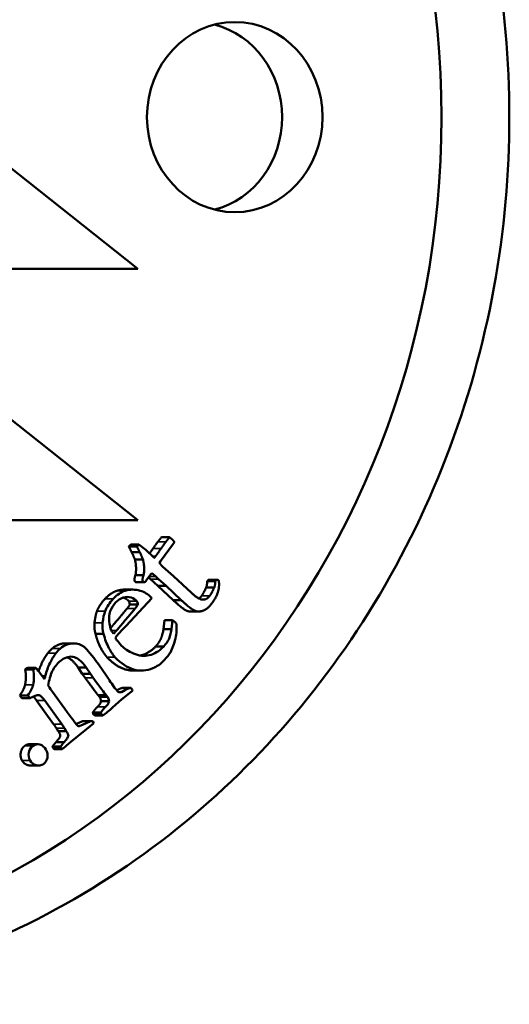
# Model space of a CAD drawing. Header units: millimetres. Extents: x 697 to 7301, y 1765 to 4597.
# Tile 6 of 39: x 1741 to 1753, y 2038 to 2062. Entities that reach past the tile are written whole.
import ezdxf

# ---------------------------------------------------------------- set-up
doc = ezdxf.new("R2010")
doc.units = ezdxf.units.MM
doc.layers.add('Visibile (ISO)', color=7, linetype='Continuous', lineweight=50)
doc.layers.add('Visibile sottile (ISO)', color=7, linetype='Continuous', lineweight=35)

msp = doc.modelspace()

# ---------------------------------------------------------------- linework, layer by layer
at = {"layer": 'Visibile (ISO)'}
for p, q in [((1744.006, 2055.862), (1732.92, 2064.662)), ((1732.92, 2058.71), (1744.007, 2049.91)), ((1737.44, 2055.862), (1744.006, 2055.862)), ((1744.006, 2055.862), (1743.815, 2055.862)), ((1744.007, 2049.91), (1721.833, 2049.91)), ((1744.569, 2049.508), (1744.76, 2049.508)), ((1743.845, 2049.34), (1743.799, 2049.287)), ((1743.799, 2049.287), (1743.991, 2049.287)), ((1743.845, 2049.34), (1744.036, 2049.34)), ((1743.991, 2049.287), (1744.036, 2049.34)), ((1744.036, 2049.34), (1744.196, 2049.208)), ((1744.853, 2049.361), (1744.544, 2048.941)), ((1744.877, 2049.391), (1744.853, 2049.361)), ((1743.862, 2049.158), (1744.054, 2049.158)), ((1744.196, 2049.208), (1744.395, 2049.019)), ((1743.939, 2048.986), (1744.13, 2048.986)), ((1744.544, 2048.941), (1744.523, 2048.905)), ((1744.605, 2048.806), (1744.854, 2048.589)), ((1743.952, 2048.613), (1744.144, 2048.613)), ((1744.316, 2048.632), (1744.21, 2048.484)), ((1744.265, 2048.562), (1744.31, 2048.52)), ((1744.341, 2048.66), (1744.316, 2048.632)), ((1744.502, 2048.52), (1744.436, 2048.581)), ((1744.854, 2048.589), (1745.281, 2048.191)), ((1743.972, 2048.446), (1744.163, 2048.446)), ((1744.21, 2048.484), (1744.201, 2048.469)), ((1744.31, 2048.52), (1744.486, 2048.363)), ((1744.486, 2048.363), (1744.677, 2048.363)), ((1744.486, 2048.363), (1744.846, 2048.02)), ((1744.677, 2048.363), (1744.502, 2048.52)), ((1745.038, 2048.02), (1744.677, 2048.363)), ((1745.627, 2048.316), (1745.818, 2048.316)), ((1745.665, 2048.485), (1745.653, 2048.469)), ((1745.653, 2048.469), (1745.844, 2048.469)), ((1745.698, 2048.503), (1745.889, 2048.503)), ((1745.844, 2048.469), (1745.856, 2048.485)), ((1745.917, 2048.491), (1745.927, 2048.478)), ((1743.702, 2048.27), (1743.893, 2048.27)), ((1743.731, 2047.415), (1744.337, 2048.071)), ((1744.337, 2048.071), (1744.317, 2048.093)), ((1743.817, 2047.914), (1744.008, 2047.914)), ((1744.846, 2048.02), (1745.038, 2048.02)), ((1745.258, 2047.752), (1745.45, 2047.752)), ((1743.616, 2047.293), (1743.731, 2047.415)), ((1744.642, 2047.546), (1744.618, 2047.331)), ((1744.833, 2047.546), (1744.642, 2047.546)), ((1744.833, 2047.546), (1744.809, 2047.331)), ((1744.9, 2047.49), (1744.833, 2047.546)), ((1743.198, 2047.224), (1743.007, 2047.224)), ((1743.504, 2047.302), (1743.434, 2047.227)), ((1744.809, 2047.331), (1744.618, 2047.331)), ((1742.291, 2046.996), (1742.482, 2046.996)), ((1743.541, 2047.039), (1743.524, 2047.054)), ((1743.556, 2047.022), (1743.541, 2047.039)), ((1743.626, 2046.941), (1743.556, 2047.022)), ((1744.622, 2046.922), (1744.431, 2046.922)), ((1743.27, 2046.228), (1743.074, 2046.504)), ((1741.401, 2046.422), (1741.343, 2046.376)), ((1741.534, 2046.376), (1741.343, 2046.376)), ((1741.592, 2046.422), (1741.401, 2046.422)), ((1741.592, 2046.422), (1741.534, 2046.376)), ((1741.772, 2046.181), (1741.686, 2046.303)), ((1741.817, 2046.225), (1741.741, 2046.225)), ((1742.786, 2046.428), (1742.595, 2046.428)), ((1742.595, 2046.428), (1742.695, 2046.278)), ((1742.886, 2046.278), (1742.695, 2046.278)), ((1742.695, 2046.278), (1742.762, 2046.184)), ((1742.786, 2046.428), (1742.886, 2046.278)), ((1742.886, 2046.278), (1742.953, 2046.184)), ((1743.91, 2046.353), (1744.101, 2046.353)), ((1741.797, 2046.15), (1741.772, 2046.181)), ((1741.407, 2045.766), (1741.215, 2045.766)), ((1741.215, 2045.766), (1741.262, 2045.7)), ((1741.407, 2045.766), (1741.454, 2045.7)), ((1741.674, 2045.769), (1741.623, 2045.769)), ((1742.284, 2045.447), (1741.99, 2045.848)), ((1743.259, 2045.77), (1743.068, 2045.77)), ((1743.62, 2045.841), (1743.575, 2045.841)), ((1743.626, 2045.666), (1743.852, 2045.847)), ((1743.65, 2045.942), (1743.841, 2045.942)), ((1743.862, 2045.927), (1743.851, 2045.941)), ((1743.852, 2045.847), (1743.884, 2045.873)), ((1741.454, 2045.7), (1741.262, 2045.7)), ((1741.613, 2045.645), (1742.014, 2045.088)), ((1741.805, 2045.645), (1742.206, 2045.088)), ((1743.33, 2045.632), (1743.138, 2045.632)), ((1743.41, 2045.476), (1743.626, 2045.666)), ((1743.137, 2045.361), (1742.946, 2045.361)), ((1743.147, 2045.323), (1742.955, 2045.323)), ((1742.955, 2045.323), (1742.992, 2045.291)), ((1742.992, 2045.291), (1743.184, 2045.291)), ((1743.147, 2045.323), (1743.184, 2045.291)), ((1742.721, 2045.159), (1742.913, 2045.159)), ((1742.793, 2044.963), (1742.97, 2045.111)), ((1742.97, 2045.111), (1742.946, 2045.149)), ((1742.08, 2044.991), (1742.123, 2044.922)), ((1742.314, 2044.922), (1742.123, 2044.922)), ((1742.271, 2044.991), (1742.314, 2044.922)), ((1742.423, 2044.666), (1742.793, 2044.963)), ((1741.444, 2044.61), (1741.635, 2044.61)), ((1742.264, 2044.661), (1742.072, 2044.661)), ((1742.181, 2044.556), (1741.989, 2044.556)), ((1742.2, 2044.516), (1742.008, 2044.516)), ((1742.008, 2044.516), (1742.03, 2044.495)), ((1742.221, 2044.495), (1742.03, 2044.495)), ((1742.2, 2044.516), (1742.221, 2044.495)), ((1742.221, 2044.495), (1742.263, 2044.529)), ((1741.47, 2044.105), (1741.661, 2044.105))]:
    msp.add_line(p, q, dxfattribs=at)
for centre, major_axis in [((1732.724, 2059.454), (0, -20)), ((1746.305, 2059.454), (0, 2.25))]:
    msp.add_ellipse(centre, major_axis=major_axis, ratio=0.92388, dxfattribs=at)
for centre, major_axis, start_param, end_param in [((1745.348, 2059.454), (0, 2.25), 3.373792, 6.050986), ((1743.464, 2047.336), (0, 1.629), 5.581769, 5.661587)]:
    msp.add_ellipse(centre, major_axis=major_axis, ratio=0.92388, start_param=start_param, end_param=end_param, dxfattribs=at)
for points, degree, knots in [([(1752.806, 2059.454), (1752.806, 2058.133), (1752.688, 2056.767), (1752.192, 2054.051), (1751.813, 2052.7), (1750.813, 2050.111), (1750.191, 2048.87), (1748.753, 2046.575), (1747.938, 2045.522), (1746.202, 2043.66), (1745.223, 2042.786), (1743.092, 2041.248), (1741.941, 2040.582), (1739.542, 2039.514), (1738.291, 2039.11), (1735.779, 2038.58), (1734.517, 2038.454), (1732.078, 2038.454), (1730.817, 2038.58), (1728.31, 2039.11), (1727.063, 2039.514), (1724.672, 2040.582), (1723.525, 2041.248), (1721.406, 2042.786), (1720.432, 2043.66), (1718.708, 2045.522), (1717.899, 2046.575), (1716.472, 2048.87), (1715.854, 2050.111), (1714.863, 2052.7), (1714.488, 2054.051), (1713.996, 2056.767), (1713.879, 2058.133), (1713.879, 2059.454), (1713.879, 2060.776), (1713.996, 2062.143), (1714.488, 2064.862), (1714.864, 2066.214), (1715.857, 2068.805), (1716.476, 2070.047), (1717.905, 2072.342), (1718.715, 2073.395), (1720.441, 2075.257), (1721.414, 2076.129), (1723.533, 2077.665), (1724.678, 2078.33), (1727.068, 2079.397), (1728.314, 2079.8), (1730.819, 2080.329), (1732.079, 2080.454), (1734.516, 2080.454), (1735.777, 2080.329), (1738.287, 2079.8), (1739.537, 2079.397), (1741.935, 2078.33), (1743.085, 2077.665), (1745.215, 2076.129), (1746.194, 2075.257), (1747.93, 2073.395), (1748.747, 2072.342), (1750.187, 2070.047), (1750.81, 2068.805), (1751.812, 2066.214), (1752.191, 2064.862), (1752.688, 2062.143), (1752.806, 2060.776), (1752.806, 2059.454)], 3, [6.338557, 6.338557, 6.338557, 6.338557, 6.734862, 6.734862, 7.131166, 7.131166, 7.527471, 7.527471, 7.923775, 7.923775, 8.31979, 8.31979, 8.715805, 8.715805, 9.11182, 9.11182, 9.507835, 9.507835, 9.90385, 9.90385, 10.299865, 10.299865, 10.69588, 10.69588, 11.091895, 11.091895, 11.4882, 11.4882, 11.884504, 11.884504, 12.280808, 12.280808, 12.677113, 12.677113, 12.677113, 13.07375, 13.07375, 13.470387, 13.470387, 13.867023, 13.867023, 14.26366, 14.26366, 14.659343, 14.659343, 15.055026, 15.055026, 15.450709, 15.450709, 15.846391, 15.846391, 16.242074, 16.242074, 16.637757, 16.637757, 17.03344, 17.03344, 17.429123, 17.429123, 17.82576, 17.82576, 18.222396, 18.222396, 18.619033, 18.619033, 19.01567, 19.01567, 19.01567, 19.01567]), ([(1745.698, 2048.503), (1745.696, 2048.503), (1745.677, 2048.501), (1745.665, 2048.485)], 2, [-1.102933, -1.102933, -1.102933, -1, 0, 0, 0]), ([(1745.856, 2048.485), (1745.865, 2048.496), (1745.874, 2048.501), (1745.897, 2048.503), (1745.907, 2048.499), (1745.917, 2048.491)], 3, [0, 0, 0, 0, 0.004037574, 0.004037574, 0.008075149, 0.008075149, 0.008075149, 0.008075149]), ([(1743.484, 2047.961), (1743.54, 2048.021), (1743.6, 2048.061), (1743.727, 2048.104), (1743.788, 2048.104), (1743.908, 2048.061), (1743.954, 2048.033), (1743.985, 2047.999)], 3, [-0.03888534, -0.03888534, -0.03888534, -0.03888534, -0.02592356, -0.02592356, -0.01296178, -0.01296178, 0, 0, 0, 0]), ([(1744.317, 2048.093), (1744.257, 2048.158), (1744.172, 2048.209), (1743.951, 2048.279), (1743.833, 2048.279), (1743.707, 2048.242)], 3, [-0.09692231, -0.09692231, -0.09692231, -0.09692231, -0.04846115, -0.04846115, 0, 0, 0, 0]), ([(1744.846, 2048.02), (1745.072, 2047.814), (1745.203, 2047.752), (1745.258, 2047.752)], 2, [-3, -3, -3, -2, -1.43236, -1.43236, -1.43236]), ([(1744.779, 2046.782), (1744.831, 2046.881), (1744.87, 2046.991), (1744.926, 2047.234), (1744.934, 2047.351), (1744.922, 2047.462)], 3, [-0.128634, -0.128634, -0.128634, -0.128634, -0.064317, -0.064317, -0.0000001, -0.0000001, -0.0000001, -0.0000001]), ([(1743.198, 2047.224), (1743.231, 2047.091), (1743.273, 2046.979), (1743.377, 2046.793), (1743.424, 2046.722), (1743.468, 2046.674)], 3, [-0.1276071, -0.1276071, -0.1276071, -0.1276071, -0.0638036, -0.0638036, 0, 0, 0, 0]), ([(1744.809, 2047.331), (1744.787, 2047.22), (1744.764, 2047.14), (1744.716, 2047.044), (1744.677, 2046.987), (1744.622, 2046.922)], 3, [-0.1198746, -0.1198746, -0.1198746, -0.1198746, -0.0599373, -0.0599373, 0, 0, 0, 0]), ([(1742.291, 2046.996), (1742.286, 2046.996), (1742.124, 2046.993), (1741.985, 2046.878)], 2, [-1.030861, -1.030861, -1.030861, -1, 0, 0, 0]), ([(1743.074, 2046.504), (1742.92, 2046.721), (1742.808, 2046.857), (1742.665, 2046.97), (1742.577, 2046.998), (1742.368, 2046.994), (1742.269, 2046.955), (1742.177, 2046.878)], 3, [-0.1500983, -0.1500983, -0.1500983, -0.1500983, -0.1000656, -0.1000656, -0.0500328, -0.0500328, 0, 0, 0, 0]), ([(1744.622, 2046.922), (1744.511, 2046.81), (1744.396, 2046.741), (1744.159, 2046.688), (1744.036, 2046.703), (1743.781, 2046.813), (1743.687, 2046.874), (1743.626, 2046.941)], 3, [-0.1066699, -0.1066699, -0.1066699, -0.1066699, -0.0711133, -0.0711133, -0.0355566, -0.0355566, 0, 0, 0, 0]), ([(1744.431, 2046.922), (1744.263, 2046.754), (1744.075, 2046.712), (1744.064, 2046.71)], 2, [-3, -3, -3, -2, -1.939085, -1.939085, -1.939085]), ([(1741.876, 2046.764), (1741.808, 2046.675), (1741.694, 2046.442), (1741.659, 2046.338)], 2, [-2, -2, -2, -1, -0.347683, -0.347683, -0.347683]), ([(1742.067, 2046.764), (1742.022, 2046.704), (1741.977, 2046.628), (1741.884, 2046.44), (1741.846, 2046.337), (1741.817, 2046.225)], 3, [-0.1367558, -0.1367558, -0.1367558, -0.1367558, -0.0683779, -0.0683779, 0, 0, 0, 0]), ([(1743.277, 2046.674), (1743.484, 2046.446), (1743.815, 2046.353), (1743.91, 2046.353)], 2, [-2, -2, -2, -1, -0.587035, -0.587035, -0.587035]), ([(1743.468, 2046.674), (1743.606, 2046.522), (1743.753, 2046.424), (1744.066, 2046.337), (1744.218, 2046.346), (1744.365, 2046.408)], 3, [-0.07035639, -0.07035639, -0.07035639, -0.07035639, -0.03517819, -0.03517819, 0, 0, 0, 0]), ([(1741.889, 2046), (1741.906, 2046.129), (1741.937, 2046.242), (1742.031, 2046.434), (1742.092, 2046.513), (1742.167, 2046.575)], 3, [-0.05588992, -0.05588992, -0.05588992, -0.05588992, -0.02794496, -0.02794496, 0, 0, 0, 0]), ([(1743.418, 2046.006), (1743.38, 2046.06), (1743.347, 2046.109), (1743.291, 2046.195), (1743.275, 2046.221), (1743.27, 2046.228)], 3, [-0.02994731, -0.02994731, -0.02994731, -0.02994731, -0.01497366, -0.01497366, 0, 0, 0, 0]), ([(1743.33, 2045.632), (1743.322, 2045.602), (1743.314, 2045.579), (1743.296, 2045.549), (1743.276, 2045.526), (1743.246, 2045.497)], 3, [-0.01508796, -0.01508796, -0.01508796, -0.01508796, -0.00754398, -0.00754398, 0, 0, 0, 0]), ([(1742.682, 2045.148), (1742.662, 2045.138), (1742.571, 2045.099), (1742.547, 2045.088)], 2, [-3, -3, -3, -2, -1.590524, -1.590524, -1.590524]), ([(1742.874, 2045.148), (1742.86, 2045.142), (1742.832, 2045.129), (1742.745, 2045.092), (1742.708, 2045.075), (1742.646, 2045.043), (1742.623, 2045.036), (1742.607, 2045.038)], 3, [-0.01068858, -0.01068858, -0.01068858, -0.01068858, -0.00712572, -0.00712572, -0.00356286, -0.00356286, 0, 0, 0, 0]), ([(1742.314, 2044.922), (1742.351, 2044.87), (1742.368, 2044.831), (1742.36, 2044.779), (1742.327, 2044.731), (1742.264, 2044.661)], 3, [-0.02892437, -0.02892437, -0.02892437, -0.02892437, -0.01446219, -0.01446219, 0, 0, 0, 0]), ([(1741.528, 2044.575), (1741.477, 2044.541), (1741.444, 2044.488), (1741.415, 2044.348), (1741.425, 2044.285), (1741.458, 2044.227)], 3, [-0.03189277, -0.03189277, -0.03189277, -0.03189277, -0.01594639, -0.01594639, 0, 0, 0, 0]), ([(1741.833, 2044.485), (1741.797, 2044.546), (1741.75, 2044.585), (1741.633, 2044.618), (1741.579, 2044.609), (1741.528, 2044.575)], 3, [-0.03442461, -0.03442461, -0.03442461, -0.03442461, -0.0172123, -0.0172123, 0, 0, 0, 0]), ([(1741.772, 2044.14), (1741.823, 2044.175), (1741.855, 2044.225), (1741.88, 2044.359), (1741.869, 2044.423), (1741.833, 2044.485)], 3, [-0.03934134, -0.03934134, -0.03934134, -0.03934134, -0.01967067, -0.01967067, 0, 0, 0, 0]), ([(1741.266, 2044.227), (1741.317, 2044.139), (1741.441, 2044.105), (1741.47, 2044.105)], 2, [-2, -2, -2, -1, -0.668508, -0.668508, -0.668508]), ([(1741.458, 2044.227), (1741.492, 2044.169), (1741.54, 2044.131), (1741.664, 2044.096), (1741.72, 2044.105), (1741.772, 2044.14)], 3, [-0.03255729, -0.03255729, -0.03255729, -0.03255729, -0.01627864, -0.01627864, 0, 0, 0, 0])]:
    msp.add_open_spline(points, degree=degree, knots=knots, dxfattribs=at)
for points, degree in [([(1744.569, 2049.508), (1744.513, 2049.44), (1744.485, 2049.404)], 2), ([(1744.676, 2049.404), (1744.704, 2049.44), (1744.76, 2049.508)], 2), ([(1744.76, 2049.508), (1744.796, 2049.481), (1744.817, 2049.463)], 2), ([(1744.817, 2049.463), (1744.837, 2049.445), (1744.877, 2049.391)], 2), ([(1743.799, 2049.287), (1743.816, 2049.247), (1743.862, 2049.158)], 2), ([(1744.054, 2049.158), (1744.007, 2049.247), (1743.991, 2049.287)], 2), ([(1744.367, 2049.24), (1744.318, 2049.17), (1744.285, 2049.123)], 2), ([(1744.485, 2049.404), (1744.426, 2049.329), (1744.367, 2049.24)], 2), ([(1744.429, 2049.059), (1744.465, 2049.105), (1744.558, 2049.24)], 2), ([(1744.558, 2049.24), (1744.618, 2049.329), (1744.676, 2049.404)], 2), ([(1743.862, 2049.158), (1743.921, 2049.036), (1743.939, 2048.986)], 2), ([(1744.13, 2048.986), (1744.112, 2049.036), (1744.054, 2049.158)], 2), ([(1744.395, 2049.019), (1744.423, 2049.051), (1744.429, 2049.059)], 2), ([(1743.939, 2048.986), (1743.965, 2048.887), (1743.969, 2048.675), (1743.952, 2048.613)], 2), ([(1744.144, 2048.613), (1744.161, 2048.675), (1744.156, 2048.887), (1744.13, 2048.986)], 2), ([(1744.523, 2048.905), (1744.552, 2048.855), (1744.605, 2048.806)], 2), ([(1743.952, 2048.613), (1743.925, 2048.522), (1743.931, 2048.473), (1743.951, 2048.454)], 2), ([(1744.142, 2048.454), (1744.122, 2048.473), (1744.117, 2048.522), (1744.144, 2048.613)], 2), ([(1743.951, 2048.454), (1743.96, 2048.446), (1743.972, 2048.446)], 2), ([(1744.201, 2048.469), (1744.185, 2048.449), (1744.153, 2048.444), (1744.142, 2048.454)], 2), ([(1745.627, 2048.316), (1745.554, 2048.165), (1745.518, 2048.12)], 2), ([(1745.653, 2048.469), (1745.647, 2048.362), (1745.627, 2048.316)], 2), ([(1745.709, 2048.12), (1745.745, 2048.165), (1745.818, 2048.316)], 2), ([(1745.927, 2048.478), (1745.945, 2048.333), (1745.861, 2048.073), (1745.734, 2047.91)], 2), ([(1745.818, 2048.316), (1745.839, 2048.362), (1745.844, 2048.469)], 2), ([(1743.516, 2048.242), (1743.374, 2048.201), (1743.232, 2048.05)], 2), ([(1743.707, 2048.242), (1743.613, 2048.215), (1743.518, 2048.151), (1743.424, 2048.05)], 3), ([(1743.702, 2048.27), (1743.612, 2048.27), (1743.516, 2048.242)], 2), ([(1743.66, 2048.082), (1743.747, 2048.05), (1743.794, 2047.999)], 2), ([(1745.281, 2048.191), (1745.452, 2048.035), (1745.544, 2048.033)], 2), ([(1745.518, 2048.12), (1745.488, 2048.082), (1745.456, 2048.06)], 2), ([(1745.544, 2048.033), (1745.637, 2048.026), (1745.709, 2048.12)], 2), ([(1743.232, 2048.05), (1743.102, 2047.912), (1743.043, 2047.762)], 2), ([(1743.424, 2048.05), (1743.337, 2047.958), (1743.274, 2047.862), (1743.235, 2047.762)], 3), ([(1743.331, 2047.518), (1743.315, 2047.689), (1743.366, 2047.836), (1743.484, 2047.961)], 3), ([(1743.817, 2047.914), (1743.811, 2047.89), (1743.753, 2047.821)], 2), ([(1743.794, 2047.999), (1743.815, 2047.975), (1743.817, 2047.914)], 2), ([(1744.008, 2047.914), (1744.004, 2047.898), (1743.983, 2047.867), (1743.944, 2047.821)], 3), ([(1743.985, 2047.999), (1743.999, 2047.983), (1744.007, 2047.954), (1744.008, 2047.914)], 3), ([(1745.734, 2047.91), (1745.644, 2047.795), (1745.431, 2047.735), (1745.263, 2047.814), (1745.038, 2048.02)], 2), ([(1743.043, 2047.762), (1743.003, 2047.657), (1742.983, 2047.483)], 2), ([(1743.235, 2047.762), (1743.208, 2047.692), (1743.188, 2047.599), (1743.175, 2047.483)], 3), ([(1743.753, 2047.821), (1743.472, 2047.483), (1743.362, 2047.357)], 2), ([(1743.944, 2047.821), (1743.703, 2047.531), (1743.556, 2047.358), (1743.504, 2047.302)], 3), ([(1742.983, 2047.483), (1742.97, 2047.357), (1743.007, 2047.224)], 2), ([(1743.175, 2047.483), (1743.166, 2047.399), (1743.174, 2047.312), (1743.198, 2047.224)], 3), ([(1743.434, 2047.227), (1743.377, 2047.29), (1743.342, 2047.387), (1743.331, 2047.518)], 3), ([(1744.922, 2047.462), (1744.916, 2047.472), (1744.908, 2047.481), (1744.9, 2047.49)], 3), ([(1743.007, 2047.224), (1743.056, 2047.025), (1743.211, 2046.746), (1743.277, 2046.674)], 2), ([(1743.477, 2047.135), (1743.523, 2047.191), (1743.569, 2047.244), (1743.616, 2047.293)], 3), ([(1743.524, 2047.054), (1743.514, 2047.065), (1743.498, 2047.092), (1743.477, 2047.135)], 3), ([(1744.618, 2047.331), (1744.584, 2047.164), (1744.513, 2047.02), (1744.431, 2046.922)], 2), ([(1741.985, 2046.878), (1741.919, 2046.822), (1741.876, 2046.764)], 2), ([(1742.177, 2046.878), (1742.132, 2046.841), (1742.096, 2046.803), (1742.067, 2046.764)], 3), ([(1742.167, 2046.575), (1742.266, 2046.657), (1742.366, 2046.693), (1742.468, 2046.681)], 3), ([(1742.331, 2046.668), (1742.457, 2046.622), (1742.595, 2046.428)], 2), ([(1742.468, 2046.681), (1742.568, 2046.67), (1742.674, 2046.586), (1742.786, 2046.428)], 3), ([(1744.621, 2046.586), (1744.701, 2046.67), (1744.754, 2046.736), (1744.779, 2046.782)], 3), ([(1744.365, 2046.408), (1744.464, 2046.45), (1744.549, 2046.509), (1744.621, 2046.586)], 3), ([(1741.343, 2046.376), (1741.375, 2046.181), (1741.339, 2046.019)], 2), ([(1741.534, 2046.376), (1741.556, 2046.246), (1741.554, 2046.127), (1741.53, 2046.019)], 3), ([(1741.686, 2046.303), (1741.668, 2046.327), (1741.637, 2046.367), (1741.592, 2046.422)], 3), ([(1741.817, 2046.225), (1741.81, 2046.195), (1741.803, 2046.17), (1741.797, 2046.15)], 3), ([(1741.339, 2046.019), (1741.314, 2045.904), (1741.215, 2045.766)], 2), ([(1741.53, 2046.019), (1741.514, 2045.943), (1741.473, 2045.858), (1741.407, 2045.766)], 3), ([(1741.99, 2045.848), (1741.961, 2045.889), (1741.927, 2045.94), (1741.889, 2046)], 3), ([(1742.762, 2046.184), (1743.002, 2045.849), (1743.068, 2045.77)], 2), ([(1742.953, 2046.184), (1743.113, 2045.961), (1743.215, 2045.823), (1743.259, 2045.77)], 3), ([(1743.543, 2045.852), (1743.52, 2045.87), (1743.478, 2045.921), (1743.418, 2046.006)], 3), ([(1741.454, 2045.7), (1741.546, 2045.755), (1741.619, 2045.778), (1741.674, 2045.769)], 3), ([(1741.531, 2045.741), (1741.567, 2045.71), (1741.613, 2045.645)], 2), ([(1741.674, 2045.769), (1741.707, 2045.762), (1741.751, 2045.72), (1741.805, 2045.645)], 3), ([(1743.068, 2045.77), (1743.098, 2045.736), (1743.108, 2045.721)], 2), ([(1743.259, 2045.77), (1743.279, 2045.747), (1743.292, 2045.731), (1743.299, 2045.721)], 3), ([(1743.65, 2045.942), (1743.609, 2045.942), (1743.508, 2045.887)], 2), ([(1743.62, 2045.841), (1743.587, 2045.837), (1743.561, 2045.84), (1743.543, 2045.852)], 3), ([(1743.851, 2045.941), (1743.818, 2045.948), (1743.741, 2045.915), (1743.62, 2045.841)], 3), ([(1743.884, 2045.873), (1743.878, 2045.897), (1743.87, 2045.914), (1743.862, 2045.927)], 3), ([(1743.138, 2045.632), (1743.128, 2045.587), (1743.1, 2045.541), (1743.055, 2045.497)], 2), ([(1743.108, 2045.721), (1743.128, 2045.693), (1743.138, 2045.632)], 2), ([(1743.299, 2045.721), (1743.313, 2045.702), (1743.323, 2045.672), (1743.33, 2045.632)], 3), ([(1742.566, 2045.066), (1742.527, 2045.11), (1742.433, 2045.237), (1742.284, 2045.447)], 3), ([(1743.055, 2045.497), (1742.976, 2045.422), (1742.946, 2045.361)], 2), ([(1742.946, 2045.361), (1742.948, 2045.333), (1742.955, 2045.323)], 2), ([(1743.246, 2045.497), (1743.194, 2045.447), (1743.157, 2045.401), (1743.137, 2045.361)], 3), ([(1743.137, 2045.361), (1743.139, 2045.342), (1743.142, 2045.329), (1743.147, 2045.323)], 3), ([(1743.184, 2045.291), (1743.255, 2045.344), (1743.331, 2045.406), (1743.41, 2045.476)], 3), ([(1742.014, 2045.088), (1742.055, 2045.03), (1742.08, 2044.991)], 2), ([(1742.206, 2045.088), (1742.233, 2045.049), (1742.255, 2045.017), (1742.271, 2044.991)], 3), ([(1742.607, 2045.038), (1742.596, 2045.04), (1742.582, 2045.049), (1742.566, 2045.066)], 3), ([(1742.721, 2045.159), (1742.703, 2045.159), (1742.682, 2045.148)], 2), ([(1742.946, 2045.149), (1742.925, 2045.162), (1742.901, 2045.162), (1742.874, 2045.148)], 3), ([(1742.123, 2044.922), (1742.178, 2044.844), (1742.167, 2044.766), (1742.072, 2044.661)], 2), ([(1741.337, 2044.575), (1741.26, 2044.523), (1741.217, 2044.313), (1741.266, 2044.227)], 2), ([(1741.444, 2044.61), (1741.388, 2044.61), (1741.337, 2044.575)], 2), ([(1742.072, 2044.661), (1742.022, 2044.603), (1741.989, 2044.556)], 2), ([(1742.264, 2044.661), (1742.23, 2044.622), (1742.203, 2044.587), (1742.181, 2044.556)], 3), ([(1742.263, 2044.529), (1742.286, 2044.548), (1742.339, 2044.594), (1742.423, 2044.666)], 3), ([(1741.989, 2044.556), (1742, 2044.529), (1742.008, 2044.516)], 2), ([(1742.181, 2044.556), (1742.188, 2044.538), (1742.194, 2044.524), (1742.2, 2044.516)], 3)]:
    msp.add_open_spline(points, degree=degree, dxfattribs=at)
at = {"layer": 'Visibile sottile (ISO)'}
for p, q in [((1744.367, 2049.24), (1744.558, 2049.24)), ((1744.485, 2049.404), (1744.676, 2049.404)), ((1744.353, 2049.059), (1744.429, 2049.059)), ((1744.279, 2048.581), (1744.436, 2048.581)), ((1743.951, 2048.454), (1744.142, 2048.454)), ((1744.31, 2048.52), (1744.502, 2048.52)), ((1745.856, 2048.485), (1745.665, 2048.485)), ((1743.707, 2048.242), (1743.516, 2048.242)), ((1745.518, 2048.12), (1745.709, 2048.12)), ((1743.424, 2048.05), (1743.232, 2048.05)), ((1743.985, 2047.999), (1743.794, 2047.999)), ((1743.235, 2047.762), (1743.043, 2047.762)), ((1743.753, 2047.821), (1743.944, 2047.821)), ((1743.175, 2047.483), (1742.983, 2047.483)), ((1743.384, 2047.302), (1743.504, 2047.302)), ((1742.067, 2046.764), (1741.876, 2046.764)), ((1742.177, 2046.878), (1741.985, 2046.878)), ((1742.468, 2046.681), (1742.391, 2046.681)), ((1743.468, 2046.674), (1743.277, 2046.674)), ((1741.53, 2046.019), (1741.339, 2046.019)), ((1742.953, 2046.184), (1742.762, 2046.184)), ((1741.805, 2045.645), (1741.613, 2045.645)), ((1743.299, 2045.721), (1743.108, 2045.721)), ((1743.246, 2045.497), (1743.055, 2045.497)), ((1742.206, 2045.088), (1742.014, 2045.088)), ((1742.874, 2045.148), (1742.682, 2045.148)), ((1742.271, 2044.991), (1742.08, 2044.991)), ((1741.528, 2044.575), (1741.337, 2044.575)), ((1741.266, 2044.227), (1741.458, 2044.227))]:
    msp.add_line(p, q, dxfattribs=at)

doc.saveas('drawing.dxf')
